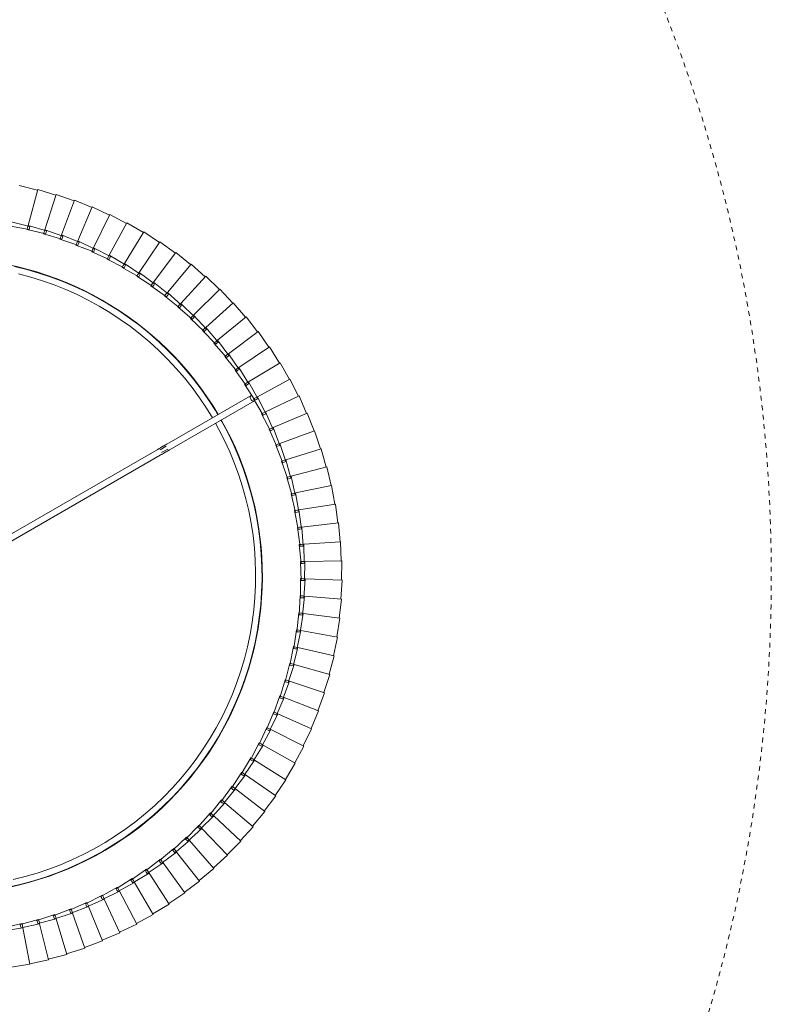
# Model space of a CAD drawing. Header units: millimetres. Extents: x -4228 to 3708, y -1329 to 7565.
# Tile 25 of 38: x -2706 to -2232, y 6324 to 6945. Entities that reach past the tile are written whole.
import ezdxf

# ---------------------------------------------------------------- set-up
doc = ezdxf.new("R2010")
doc.units = ezdxf.units.MM
doc.linetypes.add('Dash', pattern=[6, 3, -3])
doc.layers.add('A-ANNO-DIMS', color=7, linetype='Dash', lineweight=15, true_color=0xd2d2d2)
doc.layers.add('E-LITE-EQPM', color=7, linetype='Continuous', lineweight=20)

# ---------------------------------------------------------------- blocks, each defined once
blk = doc.blocks.new('64314-3L   _Suspended_tensor - 64314-44-3L SAMBA Black_ribbon beige pendant lamp ø450-3L-719562-Planta_PDF')
at = {"layer": 'E-LITE-EQPM'}
for p, q in [((-50.28, 695.37), (-61.88, 692.29)), ((-45.04, 672.63), (-50.28, 695.37)), ((-38.44, 697.5), (-50.18, 694.98)), ((-34.3, 674.53), (-38.44, 697.5)), ((-26.51, 699.06), (-38.36, 697.11)), ((-23.49, 675.92), (-26.51, 699.06)), ((-14.53, 700.05), (-26.45, 698.66)), ((-12.61, 676.79), (-14.53, 700.05)), ((-2.51, 700.46), (-14.49, 699.65)), ((-1.71, 677.14), (-2.51, 700.46)), ((9.52, 700.29), (-2.48, 700.06)), ((9.19, 676.96), (9.52, 700.29)), ((21.52, 699.55), (9.52, 699.89)), ((20.08, 676.26), (21.52, 699.55)), ((33.48, 698.23), (21.51, 699.15)), ((30.92, 675.03), (33.48, 698.23)), ((45.36, 696.33), (33.44, 697.83)), ((41.68, 673.29), (45.36, 696.33)), ((57.13, 693.87), (45.3, 695.94)), ((-73.57, 689.41), (-84.83, 685.23)), ((-66.19, 667.28), (-73.57, 689.41)), ((-62, 692.67), (-73.44, 689.04)), ((-73.41, 688.93), (-73.44, 689.04)), ((-55.68, 670.21), (-62, 692.67)), ((52.36, 671.03), (57.13, 693.87)), ((68.77, 690.85), (57.06, 693.48)), ((62.91, 668.27), (68.77, 690.85)), ((80.25, 687.27), (68.68, 690.46)), ((-84.98, 685.6), (-96.02, 680.89)), ((-76.54, 663.85), (-84.98, 685.6)), ((73.31, 665), (80.25, 687.27)), ((91.55, 683.15), (80.14, 686.89)), ((83.55, 661.23), (91.55, 683.15)), ((102.64, 678.49), (91.42, 682.77)), ((-107.18, 676.36), (-117.72, 670.61)), ((-96.69, 655.52), (-107.18, 676.36)), ((-96.19, 681.25), (-107, 676.01)), ((-86.72, 659.93), (-96.19, 681.25)), ((-24.54, 675.41), (-12.61, 676.79)), ((-13.69, 676.33), (-1.71, 677.14)), ((-13.66, 675.33), (-13.69, 676.33)), ((-12.61, 676.79), (-12.58, 676.4)), ((-12.58, 676.4), (-12.5, 675.4)), ((-2.82, 675.73), (-2.81, 676.73)), ((-2.81, 676.73), (9.19, 676.96)), ((-1.71, 677.14), (-1.7, 676.75)), ((-1.7, 676.75), (-1.66, 675.74)), ((8.02, 675.61), (8.08, 676.6)), ((8.08, 676.6), (20.08, 676.26)), ((9.19, 676.57), (9.17, 675.56)), ((9.19, 676.96), (9.19, 676.57)), ((20.08, 676.26), (20.05, 675.87)), ((93.59, 656.98), (102.64, 678.49)), ((113.49, 673.3), (102.49, 678.11)), ((-117.93, 670.96), (-128.18, 664.71)), ((-106.45, 650.64), (-117.93, 670.96)), ((-67.12, 666.57), (-55.68, 670.21)), ((-56.65, 669.55), (-45.04, 672.63)), ((-55.68, 670.21), (-55.57, 669.83)), ((-46.04, 672.02), (-34.3, 674.53)), ((-45.87, 671.03), (-46.04, 672.02)), ((-45.69, 670.05), (-45.87, 671.03)), ((-33.81, 671.78), (-45.69, 670.05)), ((-45.04, 672.63), (-44.96, 672.25)), ((-44.96, 672.25), (-44.73, 671.27)), ((-44.73, 671.27), (-44.42, 669.9)), ((-35.33, 673.97), (-23.49, 675.92)), ((-35.2, 672.98), (-35.33, 673.97)), ((-35.07, 671.99), (-35.2, 672.98)), ((-23.12, 673.15), (-35.07, 671.99)), ((-34.3, 674.53), (-34.23, 674.15)), ((-34.23, 674.15), (-34.06, 673.16)), ((-34.06, 673.16), (-33.81, 671.78)), ((-24.46, 674.42), (-24.54, 675.41)), ((-24.38, 673.42), (-24.46, 674.42)), ((-12.38, 674.01), (-24.38, 673.42)), ((-23.49, 675.92), (-23.44, 675.54)), ((-23.44, 675.54), (-23.3, 674.54)), ((-23.3, 674.54), (-23.12, 673.15)), ((-13.62, 674.33), (-13.66, 675.33)), ((-1.62, 674.34), (-13.62, 674.33)), ((-12.5, 675.4), (-12.38, 674.01)), ((-2.84, 674.73), (-2.82, 675.73)), ((9.16, 674.16), (-2.84, 674.73)), ((-1.66, 675.74), (-1.62, 674.34)), ((7.95, 674.61), (8.02, 675.61)), ((19.91, 673.47), (7.95, 674.61)), ((9.17, 675.56), (9.16, 674.16)), ((18.73, 673.97), (18.84, 674.96)), ((30.61, 672.26), (18.73, 673.97)), ((18.84, 674.96), (18.95, 675.95)), ((18.95, 675.95), (30.92, 675.03)), ((19.99, 674.86), (19.91, 673.47)), ((20.05, 675.87), (19.99, 674.86)), ((29.46, 672.81), (29.61, 673.8)), ((41.24, 670.53), (29.46, 672.81)), ((29.61, 673.8), (29.77, 674.78)), ((29.77, 674.78), (41.68, 673.29)), ((30.76, 673.64), (30.61, 672.26)), ((30.87, 674.65), (30.76, 673.64)), ((30.92, 675.03), (30.87, 674.65)), ((40.12, 671.14), (40.32, 672.12)), ((51.78, 668.3), (40.12, 671.14)), ((40.32, 672.12), (40.53, 673.1)), ((40.53, 673.1), (52.36, 671.03)), ((41.46, 671.91), (41.24, 670.53)), ((41.62, 672.91), (41.46, 671.91)), ((41.68, 673.29), (41.62, 672.91)), ((50.94, 669.93), (51.19, 670.9)), ((51.19, 670.9), (62.91, 668.27)), ((52.28, 670.65), (52.07, 669.67)), ((52.36, 671.03), (52.28, 670.65)), ((103.42, 652.25), (113.49, 673.3)), ((124.08, 667.59), (113.32, 672.93)), ((-128.4, 665.04), (-138.34, 658.3)), ((-115.96, 645.3), (-128.4, 665.04)), ((-87.58, 659.14), (-76.54, 663.85)), ((-77.44, 663.1), (-66.19, 667.28)), ((-65.3, 664.63), (-76.81, 661.21)), ((-76.54, 663.85), (-76.4, 663.49)), ((-66.85, 665.61), (-67.12, 666.57)), ((-66.58, 664.65), (-66.85, 665.61)), ((-54.92, 667.52), (-66.58, 664.65)), ((-66.19, 667.28), (-66.06, 666.91)), ((-66.06, 666.91), (-65.74, 665.95)), ((-65.74, 665.95), (-65.3, 664.63)), ((-56.42, 668.58), (-56.65, 669.55)), ((-56.2, 667.6), (-56.42, 668.58)), ((-44.42, 669.9), (-56.2, 667.6)), ((-55.57, 669.83), (-55.3, 668.86)), ((-55.3, 668.86), (-54.92, 667.52)), ((50.69, 668.96), (50.94, 669.93)), ((62.2, 665.56), (50.69, 668.96)), ((52.07, 669.67), (51.78, 668.3)), ((61.14, 666.28), (61.44, 667.23)), ((72.48, 662.33), (61.14, 666.28)), ((61.44, 667.23), (61.74, 668.19)), ((61.74, 668.19), (73.31, 665)), ((62.55, 666.91), (62.2, 665.56)), ((62.81, 667.89), (62.55, 666.91)), ((62.91, 668.27), (62.81, 667.89)), ((71.45, 663.1), (71.8, 664.03)), ((71.8, 664.03), (72.14, 664.97)), ((72.14, 664.97), (83.55, 661.23)), ((73.2, 664.63), (72.9, 663.66)), ((73.31, 665), (73.2, 664.63)), ((113.01, 647.05), (124.08, 667.59)), ((134.38, 661.39), (123.89, 667.24)), ((-138.57, 658.63), (-148.18, 651.42)), ((-125.2, 639.51), (-138.57, 658.63)), ((-97.52, 654.69), (-86.72, 659.93)), ((-87.22, 658.21), (-87.58, 659.14)), ((-86.86, 657.28), (-87.22, 658.21)), ((-75.53, 661.25), (-86.86, 657.28)), ((-86.72, 659.93), (-86.56, 659.57)), ((-86.56, 659.57), (-86.15, 658.65)), ((-86.15, 658.65), (-85.58, 657.38)), ((-77.13, 662.15), (-77.44, 663.1)), ((-76.81, 661.21), (-77.13, 662.15)), ((-76.4, 663.49), (-76.03, 662.55)), ((-76.03, 662.55), (-75.53, 661.25)), ((82.59, 658.61), (71.45, 663.1)), ((72.9, 663.66), (72.48, 662.33)), ((81.6, 659.42), (81.99, 660.34)), ((92.51, 654.4), (81.6, 659.42)), ((81.99, 660.34), (82.38, 661.26)), ((82.38, 661.26), (93.59, 656.98)), ((83.07, 659.92), (82.59, 658.61)), ((83.41, 660.87), (83.07, 659.92)), ((83.55, 661.23), (83.41, 660.87)), ((122.34, 641.4), (134.38, 661.39)), ((144.37, 654.69), (134.18, 661.04)), ((-148.43, 651.73), (-157.68, 644.08)), ((-134.15, 633.28), (-148.43, 651.73)), ((-107.23, 649.77), (-96.69, 655.52)), ((-95.44, 653.03), (-106.34, 647.99)), ((-97.12, 653.78), (-97.52, 654.69)), ((-96.71, 652.87), (-97.12, 653.78)), ((-85.58, 657.38), (-96.71, 652.87)), ((-96.69, 655.52), (-96.07, 654.27)), ((-96.07, 654.27), (-95.44, 653.03)), ((91.56, 655.27), (91.99, 656.17)), ((102.21, 649.73), (91.56, 655.27)), ((91.99, 656.17), (92.42, 657.07)), ((92.42, 657.07), (103.42, 652.25)), ((93.05, 655.69), (92.51, 654.4)), ((93.44, 656.62), (93.05, 655.69)), ((93.59, 656.98), (93.44, 656.62)), ((101.31, 650.63), (101.78, 651.51)), ((101.78, 651.51), (102.26, 652.39)), ((102.26, 652.39), (113.01, 647.05)), ((103.25, 651.9), (102.82, 650.99)), ((103.42, 652.25), (103.25, 651.9)), ((131.39, 635.31), (144.37, 654.69)), ((154.03, 647.53), (144.16, 654.36)), ((-125.9, 638.56), (-115.96, 645.3)), ((-116.7, 644.39), (-106.45, 650.64)), ((-115.96, 645.3), (-115.75, 644.97)), ((-105.07, 648.21), (-115.72, 642.65)), ((-106.79, 648.88), (-107.23, 649.77)), ((-106.34, 647.99), (-106.79, 648.88)), ((-106.45, 650.64), (-106.26, 650.3)), ((-106.26, 650.3), (-105.76, 649.43)), ((-105.76, 649.43), (-105.07, 648.21)), ((111.68, 644.59), (101.31, 650.63)), ((102.82, 650.99), (102.21, 649.73)), ((110.82, 645.54), (111.34, 646.4)), ((120.9, 639.01), (110.82, 645.54)), ((111.34, 646.4), (111.85, 647.25)), ((112.35, 645.82), (111.68, 644.59)), ((111.85, 647.25), (122.34, 641.4)), ((112.82, 646.71), (112.35, 645.82)), ((113.01, 647.05), (112.82, 646.71)), ((140.13, 628.79), (154.03, 647.53)), ((163.34, 639.91), (153.8, 647.2)), ((-157.94, 644.37), (-166.81, 636.28)), ((-142.8, 626.62), (-157.94, 644.37)), ((-134.8, 632.3), (-125.2, 639.51)), ((-125.2, 639.51), (-124.98, 639.19)), ((-124.98, 639.19), (-124.4, 638.36)), ((-114.47, 642.94), (-124.83, 636.88)), ((-116.21, 643.52), (-116.7, 644.39)), ((-115.72, 642.65), (-116.21, 643.52)), ((-115.75, 644.97), (-115.21, 644.12)), ((-115.21, 644.12), (-114.47, 642.94)), ((79.71, 592), (110.41, 645.17)), ((113.88, 643.17), (83.18, 590)), ((120.08, 640), (120.64, 640.83)), ((129.83, 632.99), (120.08, 640)), ((120.64, 640.83), (121.19, 641.65)), ((121.62, 640.2), (120.9, 639.01)), ((121.19, 641.65), (131.39, 635.31)), ((122.14, 641.07), (121.62, 640.2)), ((122.34, 641.4), (122.14, 641.07)), ((148.55, 621.86), (163.34, 639.91)), ((172.26, 631.85), (163.09, 639.59)), ((-167.09, 636.57), (-175.56, 628.06)), ((-151.11, 619.56), (-167.09, 636.57)), ((-143.4, 625.62), (-134.15, 633.28)), ((-134.15, 633.28), (-133.91, 632.97)), ((-133.91, 632.97), (-133.3, 632.17)), ((-123.6, 637.22), (-133.66, 630.67)), ((-125.37, 637.72), (-125.9, 638.56)), ((-124.83, 636.88), (-125.37, 637.72)), ((-124.4, 638.36), (-123.6, 637.22)), ((129.07, 634.01), (129.66, 634.82)), ((138.46, 626.54), (129.07, 634.01)), ((129.66, 634.82), (130.25, 635.62)), ((130.61, 634.15), (129.83, 632.99)), ((130.25, 635.62), (140.13, 628.79)), ((131.17, 634.98), (130.61, 634.15)), ((131.39, 635.31), (131.17, 634.98)), ((-175.85, 628.33), (-183.91, 619.42)), ((-159.08, 612.11), (-175.85, 628.33)), ((-151.67, 618.53), (-142.8, 626.62)), ((-142.8, 626.62), (-142.54, 626.33)), ((-132.44, 631.07), (-142.18, 624.04)), ((-134.23, 631.48), (-134.8, 632.3)), ((-133.66, 630.67), (-134.23, 631.48)), ((-133.3, 632.17), (-132.44, 631.07)), ((137.75, 627.61), (138.38, 628.38)), ((146.78, 619.7), (137.75, 627.61)), ((138.38, 628.38), (139.01, 629.15)), ((139.3, 627.67), (138.46, 626.54)), ((139.01, 629.15), (148.55, 621.86)), ((139.9, 628.48), (139.3, 627.67)), ((140.13, 628.79), (139.9, 628.48)), ((156.63, 614.53), (172.26, 631.85)), ((180.8, 623.37), (172, 631.55)), ((-140.98, 624.5), (-150.37, 617.01)), ((-142.79, 624.83), (-143.4, 625.62)), ((-142.18, 624.04), (-142.79, 624.83)), ((-142.54, 626.33), (-141.89, 625.56)), ((-141.89, 625.56), (-140.98, 624.5)), ((146.12, 620.79), (146.79, 621.53)), ((154.76, 612.45), (146.12, 620.79)), ((147.67, 620.78), (146.78, 619.7)), ((146.79, 621.53), (147.45, 622.27)), ((147.45, 622.27), (156.63, 614.53)), ((148.3, 621.56), (147.67, 620.78)), ((148.55, 621.86), (148.3, 621.56)), ((164.35, 606.82), (180.8, 623.37)), ((188.91, 614.49), (180.52, 623.08)), ((-184.21, 619.68), (-191.83, 610.4)), ((-166.67, 604.29), (-184.21, 619.68)), ((-159.58, 611.06), (-151.11, 619.56)), ((-149.2, 617.53), (-158.21, 609.6)), ((-151.02, 617.77), (-151.67, 618.53)), ((-151.11, 619.56), (-150.84, 619.28)), ((-150.37, 617.01), (-151.02, 617.77)), ((-150.84, 619.28), (-150.15, 618.55)), ((-150.15, 618.55), (-149.2, 617.53)), ((154.15, 613.58), (154.85, 614.29)), ((154.85, 614.29), (155.55, 615)), ((155.55, 615), (164.35, 606.82)), ((156.37, 614.24), (155.69, 613.49)), ((156.63, 614.53), (156.37, 614.24)), ((171.69, 598.75), (188.91, 614.49)), ((196.59, 605.24), (188.62, 614.22)), ((-192.14, 610.64), (-199.31, 601)), ((-173.89, 596.11), (-192.14, 610.64)), ((-167.13, 603.21), (-159.08, 612.11)), ((-157.07, 610.17), (-165.69, 601.82)), ((-158.9, 610.33), (-159.58, 611.06)), ((-159.08, 612.11), (-158.8, 611.84)), ((-158.21, 609.6), (-158.9, 610.33)), ((-158.8, 611.84), (-158.07, 611.14)), ((-158.07, 611.14), (-157.07, 610.17)), ((162.38, 604.84), (154.15, 613.58)), ((155.69, 613.49), (154.76, 612.45)), ((-174.29, 595.01), (-166.67, 604.29)), ((-164.58, 602.45), (-172.79, 593.69)), ((-166.41, 602.51), (-167.13, 603.21)), ((-166.67, 604.29), (-166.38, 604.03)), ((-165.69, 601.82), (-166.41, 602.51)), ((-166.38, 604.03), (-165.62, 603.37)), ((-165.62, 603.37), (-164.58, 602.45)), ((161.82, 605.99), (162.56, 606.67)), ((169.62, 596.87), (161.82, 605.99)), ((163.36, 605.83), (162.38, 604.84)), ((162.56, 606.67), (163.3, 607.34)), ((163.3, 607.34), (171.69, 598.75)), ((164.07, 606.55), (163.36, 605.83)), ((164.35, 606.82), (164.07, 606.55)), ((178.63, 590.34), (196.59, 605.24)), ((203.81, 595.62), (196.29, 604.98)), ((-199.64, 601.23), (-206.33, 591.26)), ((-180.7, 587.59), (-199.64, 601.23)), ((-181.05, 586.47), (-173.89, 596.11)), ((-173.89, 596.11), (-173.59, 595.87)), ((-173.59, 595.87), (-172.8, 595.24)), ((169.12, 598.05), (169.89, 598.68)), ((176.48, 588.56), (169.12, 598.05)), ((170.65, 597.81), (169.62, 596.87)), ((169.89, 598.68), (170.66, 599.32)), ((171.4, 598.49), (170.65, 597.81)), ((170.66, 599.32), (178.63, 590.34)), ((171.69, 598.75), (171.4, 598.49)), ((185.16, 581.6), (203.81, 595.62)), ((-206.66, 591.47), (-212.87, 581.19)), ((-187.1, 578.76), (-206.66, 591.47)), ((-171.7, 594.37), (-179.49, 585.23)), ((-173.54, 594.35), (-174.29, 595.01)), ((-172.79, 593.69), (-173.54, 594.35)), ((-172.8, 595.24), (-171.7, 594.37)), ((77.82, 586.71), (80.02, 590.52)), ((81.76, 589.54), (79.55, 585.71)), ((176.04, 589.76), (176.83, 590.36)), ((182.93, 579.93), (176.04, 589.76)), ((177.55, 589.45), (176.48, 588.56)), ((176.83, 590.36), (177.63, 590.96)), ((178.33, 590.09), (177.55, 589.45)), ((177.63, 590.96), (185.16, 581.6)), ((178.63, 590.34), (178.33, 590.09)), ((210.57, 585.67), (203.5, 595.38)), ((-187.39, 577.62), (-180.7, 587.59)), ((-178.44, 585.96), (-185.77, 576.46)), ((-180.27, 585.85), (-181.05, 586.47)), ((-180.7, 587.59), (-180.39, 587.36)), ((-180.39, 587.36), (-179.57, 586.78)), ((-179.49, 585.23), (-180.27, 585.85)), ((-179.57, 586.78), (-178.44, 585.96)), ((15.74, 481.19), (76.18, 585.87)), ((79.64, 583.87), (19.1, 479)), ((191.26, 572.57), (210.57, 585.67)), ((216.84, 575.41), (210.24, 585.44)), ((-213.22, 581.39), (-218.92, 570.82)), ((-193.06, 569.63), (-213.22, 581.39)), ((-193.3, 568.48), (-187.1, 578.76)), ((-184.76, 577.24), (-191.63, 567.39)), ((-186.58, 577.04), (-187.39, 577.62)), ((-187.1, 578.76), (-186.77, 578.55)), ((-186.77, 578.55), (-185.93, 578)), ((-185.77, 576.46), (-186.58, 577.04)), ((-185.93, 578), (-184.76, 577.24)), ((182.54, 581.15), (183.37, 581.71)), ((188.95, 571), (182.54, 581.15)), ((184.04, 580.77), (182.93, 579.93)), ((183.37, 581.71), (184.19, 582.27)), ((184.85, 581.37), (184.04, 580.77)), ((184.19, 582.27), (191.26, 572.57)), ((185.16, 581.6), (184.85, 581.37)), ((-219.28, 571), (-224.47, 560.17)), ((-198.59, 560.22), (-219.28, 571)), ((188.63, 572.24), (189.48, 572.76)), ((194.54, 561.79), (188.63, 572.24)), ((190.11, 571.78), (188.95, 571)), ((189.48, 572.76), (190.33, 573.28)), ((190.94, 572.35), (190.11, 571.78)), ((190.33, 573.28), (196.93, 563.24)), ((191.26, 572.57), (190.94, 572.35)), ((196.93, 563.24), (216.84, 575.41)), ((222.61, 564.85), (216.5, 575.19)), ((-198.77, 559.06), (-193.06, 569.63)), ((-190.65, 568.22), (-197.04, 558.06)), ((-192.47, 567.93), (-193.3, 568.48)), ((-193.06, 569.63), (-192.73, 569.43)), ((-192.73, 569.43), (-191.86, 568.92)), ((-191.63, 567.39), (-192.47, 567.93)), ((-191.86, 568.92), (-190.65, 568.22)), ((202.14, 553.66), (222.61, 564.85)), ((227.87, 554.04), (222.26, 564.66)), ((-224.83, 560.33), (-229.5, 549.27)), ((-203.65, 550.56), (-224.83, 560.33)), ((-203.77, 549.39), (-198.59, 560.22)), ((-196.11, 558.93), (-202, 548.47)), ((-197.91, 558.56), (-198.77, 559.06)), ((-198.59, 560.22), (-198.24, 560.04)), ((-198.24, 560.04), (-197.35, 559.57)), ((-197.04, 558.06), (-197.91, 558.56)), ((-197.35, 559.57), (-196.11, 558.93)), ((194.28, 563.04), (195.15, 563.52)), ((199.69, 552.32), (194.28, 563.04)), ((195.74, 562.52), (194.54, 561.79)), ((195.15, 563.52), (196.03, 564)), ((196.6, 563.04), (195.74, 562.52)), ((196.03, 564), (202.14, 553.66)), ((196.93, 563.24), (196.6, 563.04)), ((199.48, 553.59), (200.38, 554.02)), ((204.37, 542.62), (199.48, 553.59)), ((200.91, 552.99), (199.69, 552.32)), ((200.38, 554.02), (201.28, 554.46)), ((201.8, 553.47), (200.91, 552.99)), ((201.28, 554.46), (206.88, 543.84)), ((202.14, 553.66), (201.8, 553.47)), ((206.88, 543.84), (227.87, 554.04)), ((232.6, 542.98), (227.51, 553.86)), ((-229.87, 549.41), (-234, 538.14)), ((-208.24, 540.67), (-229.87, 549.41)), ((-208.31, 539.49), (-203.65, 550.56)), ((-201.11, 549.39), (-206.5, 538.66)), ((-202.89, 548.93), (-203.77, 549.39)), ((-203.65, 550.56), (-203.29, 550.4)), ((-203.29, 550.4), (-202.38, 549.97)), ((-202, 548.47), (-202.89, 548.93)), ((-202.38, 549.97), (-201.11, 549.39)), ((-212.37, 529.39), (-208.24, 540.67)), ((-208.24, 540.67), (-207.88, 540.52)), ((-207.88, 540.52), (-206.94, 540.14)), ((-206.94, 540.14), (-205.65, 539.62)), ((204.22, 543.89), (205.14, 544.28)), ((208.58, 532.7), (204.22, 543.89)), ((205.62, 543.23), (204.37, 542.62)), ((205.14, 544.28), (206.06, 544.68)), ((206.53, 543.67), (205.62, 543.23)), ((206.06, 544.68), (211.15, 533.8)), ((206.88, 543.84), (206.53, 543.67)), ((211.15, 533.8), (232.6, 542.98)), ((236.79, 531.71), (232.23, 542.82)), ((-234.38, 538.26), (-237.96, 526.8)), ((-212.35, 530.56), (-234.38, 538.26)), ((-205.65, 539.62), (-210.52, 528.64)), ((-207.41, 539.08), (-208.31, 539.49)), ((-206.5, 538.66), (-207.41, 539.08)), ((208.5, 533.98), (209.43, 534.33)), ((212.31, 522.6), (208.5, 533.98)), ((209.43, 534.33), (210.37, 534.68)), ((210.79, 533.65), (209.86, 533.25)), ((210.37, 534.68), (214.93, 523.57)), ((211.15, 533.8), (210.79, 533.65)), ((-215.93, 519.1), (-212.35, 530.56)), ((-209.71, 529.64), (-214.05, 518.44)), ((-211.44, 529.02), (-212.37, 529.39)), ((-212.35, 530.56), (-211.99, 530.43)), ((-211.98, 530.43), (-211.03, 530.1)), ((-210.52, 528.64), (-211.44, 529.02)), ((-211.03, 530.1), (-209.71, 529.64)), ((209.86, 533.25), (208.58, 532.7)), ((214.93, 523.57), (236.79, 531.71)), ((240.44, 520.25), (236.42, 531.56)), ((-238.35, 526.91), (-241.37, 515.29)), ((-215.97, 520.27), (-238.35, 526.91)), ((212.29, 523.88), (213.24, 524.18)), ((215.55, 512.32), (212.29, 523.88)), ((213.62, 523.08), (212.31, 522.6)), ((213.24, 524.18), (214.19, 524.48)), ((214.56, 523.43), (213.62, 523.08)), ((214.19, 524.48), (218.21, 513.17)), ((214.93, 523.57), (214.56, 523.43)), ((-241.76, 515.37), (-244.23, 503.62)), ((-219.1, 509.82), (-241.76, 515.37)), ((-219, 508.66), (-215.97, 520.27)), ((-213.3, 519.48), (-217.09, 508.09)), ((-215.97, 520.27), (-215.6, 520.16)), ((-214.99, 518.77), (-215.93, 519.1)), ((-215.6, 520.16), (-214.64, 519.88)), ((-214.05, 518.44), (-214.99, 518.77)), ((-214.64, 519.88), (-213.3, 519.48)), ((218.21, 513.17), (240.44, 520.25)), ((243.54, 508.63), (240.07, 520.12)), ((-221.57, 498.07), (-219.1, 509.82)), ((-216.39, 509.16), (-219.63, 497.6)), ((-219.1, 509.82), (-218.72, 509.73)), ((-218.72, 509.73), (-217.74, 509.49)), ((-217.74, 509.49), (-216.39, 509.16)), ((216.88, 512.75), (215.55, 512.32)), ((215.59, 513.6), (216.55, 513.86)), ((218.29, 501.9), (215.59, 513.6)), ((216.55, 513.86), (217.52, 514.12)), ((217.84, 513.05), (216.88, 512.75)), ((217.52, 514.12), (220.99, 502.62)), ((218.21, 513.17), (217.84, 513.05)), ((-244.62, 503.69), (-246.52, 491.84)), ((-221.72, 499.24), (-244.62, 503.69)), ((-218.05, 508.37), (-219, 508.66)), ((-217.09, 508.09), (-218.05, 508.37)), ((218.39, 503.18), (219.37, 503.39)), ((220.53, 491.37), (218.39, 503.18)), ((219.37, 503.39), (220.34, 503.6)), ((220.34, 503.6), (223.26, 491.95)), ((220.99, 502.62), (220.62, 502.52)), ((220.99, 502.62), (243.54, 508.63)), ((246.07, 496.87), (243.16, 508.52)), ((-223.62, 487.38), (-221.72, 499.24)), ((-221.72, 499.24), (-221.34, 499.16)), ((-218.98, 498.7), (-221.66, 487)), ((-220.6, 497.84), (-221.57, 498.07)), ((-221.34, 499.16), (-220.35, 498.97)), ((-219.63, 497.6), (-220.6, 497.84)), ((-220.35, 498.97), (-218.98, 498.7)), ((219.64, 502.26), (218.29, 501.9)), ((220.62, 502.52), (219.64, 502.26))]:
    blk.add_line(p, q, dxfattribs=at)
at = {"layer": 'E-LITE-EQPM', "flags": 128}
for points in [[(-196.01, 489.73), (-194.26, 497.54), (-192.2, 505.27), (-189.84, 512.91), (-187.17, 520.45), (-184.21, 527.88), (-180.94, 535.18), (-177.39, 542.35), (-173.56, 549.37), (-169.45, 556.23), (-165.06, 562.92), (-160.41, 569.43), (-155.51, 575.75), (-150.36, 581.87), (-144.96, 587.78), (-139.34, 593.46), (-133.49, 598.92), (-127.43, 604.14), (-121.16, 609.11), (-114.7, 613.83), (-108.06, 618.29), (-101.24, 622.47), (-94.26, 626.38), (-87.13, 630.01), (-79.87, 633.35), (-72.47, 636.4), (-64.96, 639.15), (-57.34, 641.6), (-49.63, 643.74), (-41.85, 645.57), (-33.99, 647.08), (-26.08, 648.28), (-18.13, 649.17), (-10.15, 649.73), (-2.16, 649.98), (5.84, 649.91), (13.83, 649.51), (21.8, 648.8), (29.73, 647.77), (37.61, 646.42), (45.44, 644.76), (53.19, 642.79), (60.86, 640.51), (68.43, 637.92), (75.89, 635.04), (83.23, 631.85), (90.43, 628.38), (97.49, 624.62), (98.34, 624.12)], [(96.33, 620.64), (92.38, 622.86), (85.39, 626.41), (78.27, 629.69), (71.02, 632.67), (63.66, 635.37), (56.2, 637.76), (48.64, 639.86), (41.01, 641.65), (33.31, 643.14), (25.56, 644.32), (17.77, 645.19), (9.95, 645.74), (2.12, 645.98), (-5.72, 645.91), (-13.55, 645.52), (-21.36, 644.82), (-29.13, 643.81), (-36.86, 642.49), (-44.53, 640.87), (-52.13, 638.93), (-59.64, 636.7), (-67.06, 634.16), (-74.37, 631.33), (-81.56, 628.21), (-88.62, 624.81), (-95.54, 621.13), (-102.31, 617.17), (-108.91, 612.94), (-115.34, 608.46), (-121.59, 603.72), (-127.64, 598.73), (-133.48, 593.51), (-139.11, 588.06), (-144.52, 582.38), (-149.7, 576.5), (-154.64, 570.41), (-159.33, 564.13), (-163.77, 557.67), (-167.94, 551.03), (-171.85, 544.24), (-175.48, 537.29), (-178.83, 530.2), (-181.9, 522.99), (-184.67, 515.65), (-187.15, 508.22), (-189.33, 500.69), (-191.2, 493.07)], [(101.68, 622.17), (104.4, 620.58), (111.14, 616.27), (117.7, 611.69), (124.07, 606.86), (130.24, 601.77), (136.21, 596.44), (141.96, 590.88), (147.48, 585.09), (152.76, 579.08), (157.8, 572.87), (162.59, 566.46), (167.11, 559.87), (171.37, 553.1), (175.36, 546.16), (179.06, 539.07), (182.48, 531.84), (185.61, 524.48), (188.44, 516.99), (190.97, 509.41), (193.19, 501.72), (195.11, 493.95)], [(190.38, 496.59), (188.36, 504.16), (186.05, 511.65), (183.43, 519.04), (180.52, 526.32), (177.33, 533.48), (173.85, 540.5), (170.09, 547.38), (166.06, 554.11), (161.76, 560.67), (157.21, 567.05), (152.4, 573.24), (147.35, 579.23), (142.06, 585.02), (136.55, 590.6), (130.82, 595.94), (124.88, 601.06), (118.74, 605.93), (112.41, 610.56), (105.9, 614.92), (99.69, 618.73)], [(79.71, 592), (79.57, 591.75), (79.42, 591.49), (79.27, 591.22), (79.11, 590.94), (78.94, 590.66), (78.77, 590.37), (78.6, 590.07), (78.42, 589.76), (78.24, 589.45), (78.06, 589.13), (77.87, 588.81), (77.68, 588.48), (77.49, 588.15), (77.3, 587.81), (77.1, 587.47), (76.9, 587.13), (76.71, 586.78), (76.51, 586.44), (76.31, 586.09), (76.18, 585.87)], [(79.64, 583.87), (79.84, 584.22), (80.04, 584.57), (80.24, 584.91), (80.44, 585.25), (80.64, 585.59), (80.83, 585.93), (81.03, 586.27), (81.22, 586.6), (81.4, 586.92), (81.59, 587.25), (81.77, 587.56), (81.95, 587.87), (82.13, 588.18), (82.3, 588.47), (82.47, 588.76), (82.63, 589.05), (82.79, 589.32), (82.94, 589.58), (83.09, 589.84), (83.18, 590)]]:
    blk.add_lwpolyline(points, dxfattribs=at)
at = {"layer": 'E-LITE-EQPM'}
for start, end in [(60.54227, 179.44593), (0.00016, 59.43561)]:
    blk.add_arc((0, 450), 200.2, start, end, dxfattribs=at)
for start_param, end_param in [(0, 3.141593), (3.141593, 3.376902)]:
    blk.add_ellipse((112.15, 644.17), major_axis=(-1.73, 1), ratio=0.707107, start_param=start_param, end_param=end_param, dxfattribs=at)

msp = doc.modelspace()

# ---------------------------------------------------------------- linework, layer by layer
at = {"layer": 'A-ANNO-DIMS', "color": 7, "true_color": 0xf0f0f0}
msp.add_circle((-3202.81, 6594.11), 971, dxfattribs=at)

# ---------------------------------------------------------------- block references
at = {"layer": 'E-LITE-EQPM', "extrusion": (0, 0, -1), "rotation": 89.9999949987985}
msp.add_blockref('64314-3L   _Suspended_tensor - 64314-44-3L SAMBA Black_ribbon beige pendant lamp ø450-3L-719562-Planta_PDF', (3202.81, 6594.11), dxfattribs=at)

doc.saveas('drawing.dxf')
